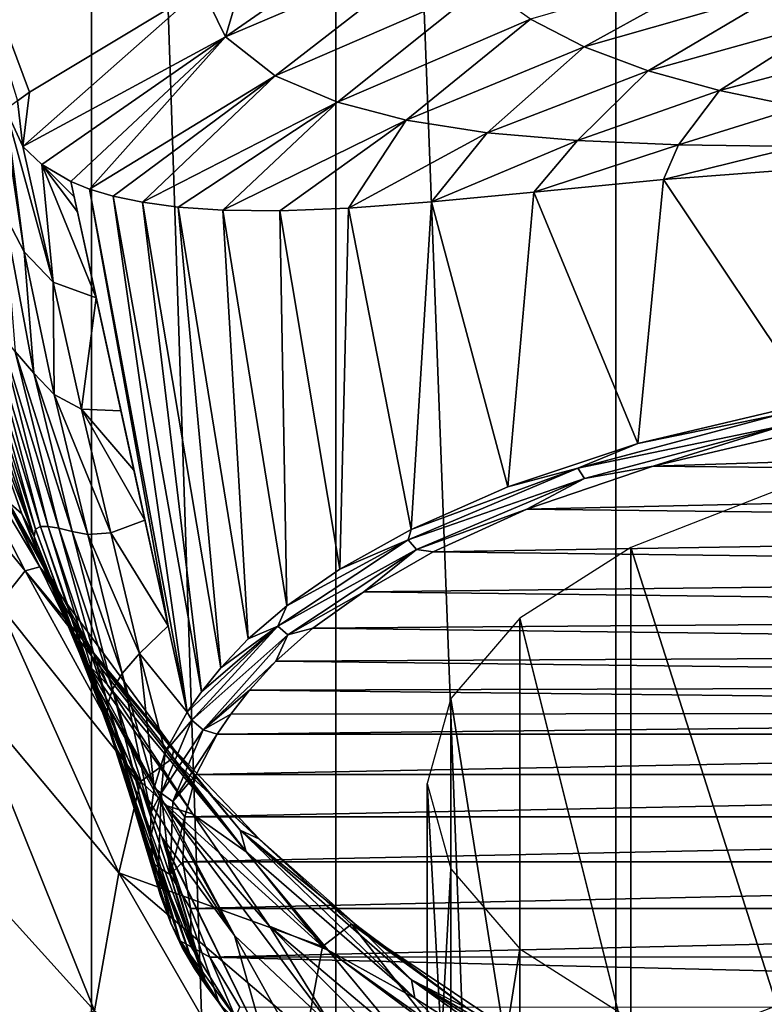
# Model space of a CAD drawing. Header units: millimetres. Extents: x -26 to 26, y -375 to 150.
# Tile 6 of 28: x -18 to -7, y 60 to 75. Entities that reach past the tile are written whole.
import ezdxf

# ---------------------------------------------------------------- set-up
doc = ezdxf.new("R2010")
doc.units = ezdxf.units.MM
doc.header["$LTSCALE"] = 70.256914
for name, color, linetype in [('13', 7, 'CONTINUOUS'), ('14', 7, 'CONTINUOUS'), ('16', 7, 'CONTINUOUS'), ('20', 7, 'CONTINUOUS'), ('21', 7, 'CONTINUOUS'), ('22', 7, 'CONTINUOUS'), ('23', 7, 'CONTINUOUS'), ('42', 7, 'CONTINUOUS'), ('43', 7, 'CONTINUOUS'), ('47', 7, 'CONTINUOUS'), ('8', 7, 'CONTINUOUS'), ('84', 7, 'CONTINUOUS'), ('85', 7, 'CONTINUOUS'), ('9', 7, 'CONTINUOUS')]:
    doc.layers.add(name, color=color, linetype=linetype)

msp = doc.modelspace()

# ---------------------------------------------------------------- linework, layer by layer
at = {"layer": '13', "color": 7, "linetype": 'CONTINUOUS', "true_color": 0xa2afbf}
for points in [[(-9.201, 109.84, -6.001), (-4.698, 110.055, -7.359), (-9.208, 0, -23.395), (-9.201, 109.84, -6.001)], [(-9.208, 0, -23.395), (-4.698, 110.055, -7.359), (-4.693, 0, -24.791), (-9.208, 0, -23.395)], [(-13.354, 109.491, -3.803), (-9.201, 109.84, -6.001), (-9.208, 0, -23.395), (-13.354, 109.491, -3.803)], [(-16.971, 109.028, -0.875), (-13.354, 109.491, -3.803), (-13.353, 0, -21.145), (-16.971, 109.028, -0.875)], [(-13.353, 0, -21.145), (-13.354, 109.491, -3.803), (-9.208, 0, -23.395), (-13.353, 0, -21.145)], [(-19.936, 108.462, 2.698), (-16.971, 109.028, -0.875), (-16.989, 0, -18.124), (-19.936, 108.462, 2.698)], [(-16.989, 0, -18.124), (-16.971, 109.028, -0.875), (-13.353, 0, -21.145), (-16.989, 0, -18.124)], [(-19.964, 0, -14.437), (-19.936, 108.462, 2.698), (-16.989, 0, -18.124), (-19.964, 0, -14.437)]]:
    msp.add_3dface(points, dxfattribs=at)
at = {"layer": '14', "color": 7, "linetype": 'CONTINUOUS', "true_color": 0xa2afbf}
for points in [[(-19.056, 69.356, 81.909), (-17.742, 66.656, 81.482), (-18.466, 68.066, 84.839), (-19.056, 69.356, 81.909)], [(-18.654, 69.248, 89.692), (-18.217, 67.628, 87.858), (-18.011, 67.442, 91.152), (-18.654, 69.248, 89.692)], [(-18.466, 68.066, 84.839), (-17.742, 66.656, 81.482), (-16.893, 65.288, 84.09), (-18.466, 68.066, 84.839)], [(-18.466, 68.066, 84.839), (-16.893, 65.288, 84.09), (-16.738, 64.909, 86.801), (-18.466, 68.066, 84.839)], [(-18.217, 67.628, 87.858), (-18.466, 68.066, 84.839), (-16.738, 64.909, 86.801), (-18.217, 67.628, 87.858)], [(-18.217, 67.628, 87.858), (-16.738, 64.909, 86.801), (-17.041, 65.221, 89.968), (-18.217, 67.628, 87.858)], [(-18.011, 67.442, 91.152), (-18.217, 67.628, 87.858), (-17.041, 65.221, 89.968), (-18.011, 67.442, 91.152)], [(-18.011, 67.442, 91.152), (-17.041, 65.221, 89.968), (-17.776, 66.863, 91.649), (-18.011, 67.442, 91.152)], [(-17.776, 66.863, 91.649), (-17.041, 65.221, 89.968), (-17.203, 65.537, 92.846), (-17.776, 66.863, 91.649)], [(-17.742, 66.656, 81.482), (-15.757, 63.955, 81.054), (-16.893, 65.288, 84.09), (-17.742, 66.656, 81.482)], [(-17.203, 65.537, 92.846), (-17.041, 65.221, 89.968), (-16.938, 64.944, 93.409), (-17.203, 65.537, 92.846)], [(-16.893, 65.288, 84.09), (-15.757, 63.955, 81.054), (-14.775, 62.753, 83.402), (-16.893, 65.288, 84.09)], [(-16.893, 65.288, 84.09), (-14.775, 62.753, 83.402), (-14.685, 62.43, 85.83), (-16.893, 65.288, 84.09)], [(-16.738, 64.909, 86.801), (-16.893, 65.288, 84.09), (-14.685, 62.43, 85.83), (-16.738, 64.909, 86.801)], [(-17.041, 65.221, 89.968), (-16.738, 64.909, 86.801), (-15.475, 62.987, 88.772), (-17.041, 65.221, 89.968)], [(-17.041, 65.221, 89.968), (-15.475, 62.987, 88.772), (-15.884, 63.122, 91.992), (-17.041, 65.221, 89.968)], [(-16.938, 64.944, 93.409), (-17.041, 65.221, 89.968), (-15.884, 63.122, 91.992), (-16.938, 64.944, 93.409)], [(-14.859, 61.189, 94.134), (-16.938, 64.944, 93.409), (-15.884, 63.122, 91.992), (-14.859, 61.189, 94.134)], [(-16.938, 64.944, 93.409), (-14.859, 61.189, 94.134), (-16.234, 63.36, 95.003), (-16.938, 64.944, 93.409)], [(-16.738, 64.909, 86.801), (-14.685, 62.43, 85.83), (-15.475, 62.987, 88.772), (-16.738, 64.909, 86.801)], [(-15.757, 63.955, 81.054), (-14.485, 62.618, 80.842), (-14.775, 62.753, 83.402), (-15.757, 63.955, 81.054)], [(-14.859, 61.189, 94.134), (-15.933, 62.648, 95.766), (-16.234, 63.36, 95.003), (-14.859, 61.189, 94.134)], [(-13.394, 59.809, 92.631), (-14.859, 61.189, 94.134), (-15.884, 63.122, 91.992), (-13.394, 59.809, 92.631)], [(-13.394, 59.809, 92.631), (-15.884, 63.122, 91.992), (-14.337, 61.327, 90.664), (-13.394, 59.809, 92.631)], [(-15.884, 63.122, 91.992), (-15.475, 62.987, 88.772), (-14.337, 61.327, 90.664), (-15.884, 63.122, 91.992)], [(-15.475, 62.987, 88.772), (-14.685, 62.43, 85.83), (-13.467, 60.97, 87.686), (-15.475, 62.987, 88.772)], [(-15.475, 62.987, 88.772), (-13.467, 60.97, 87.686), (-14.337, 61.327, 90.664), (-15.475, 62.987, 88.772)], [(-14.859, 61.189, 94.134), (-14.356, 59.423, 97.163), (-15.933, 62.648, 95.766), (-14.859, 61.189, 94.134)], [(-15.933, 62.648, 95.766), (-14.356, 59.423, 97.163), (-15.885, 62.53, 95.895), (-15.933, 62.648, 95.766)], [(-14.485, 62.618, 80.842), (-13.019, 61.317, 80.636), (-14.775, 62.753, 83.402), (-14.485, 62.618, 80.842)], [(-14.775, 62.753, 83.402), (-13.019, 61.317, 80.636), (-12.23, 60.531, 82.791), (-14.775, 62.753, 83.402)], [(-14.775, 62.753, 83.402), (-12.23, 60.531, 82.791), (-12.182, 60.26, 84.968), (-14.775, 62.753, 83.402)], [(-14.685, 62.43, 85.83), (-14.775, 62.753, 83.402), (-12.182, 60.26, 84.968), (-14.685, 62.43, 85.83)], [(-14.356, 59.423, 97.163), (-15.084, 60.186, 98.658), (-15.885, 62.53, 95.895), (-14.356, 59.423, 97.163)], [(-14.685, 62.43, 85.83), (-12.182, 60.26, 84.968), (-13.467, 60.97, 87.686), (-14.685, 62.43, 85.83)], [(-13.481, 58.733, 95.808), (-14.356, 59.423, 97.163), (-14.859, 61.189, 94.134), (-13.481, 58.733, 95.808)], [(-13.394, 59.809, 92.631), (-13.481, 58.733, 95.808), (-14.859, 61.189, 94.134), (-13.394, 59.809, 92.631)], [(-11.614, 58.575, 91.289), (-13.394, 59.809, 92.631), (-14.337, 61.327, 90.664), (-11.614, 58.575, 91.289)], [(-11.614, 58.575, 91.289), (-14.337, 61.327, 90.664), (-12.429, 59.717, 89.468), (-11.614, 58.575, 91.289)], [(-14.337, 61.327, 90.664), (-13.467, 60.97, 87.686), (-12.429, 59.717, 89.468), (-14.337, 61.327, 90.664)], [(-13.019, 61.317, 80.636), (-11.394, 60.102, 80.444), (-12.23, 60.531, 82.791), (-13.019, 61.317, 80.636)], [(-13.467, 60.97, 87.686), (-12.182, 60.26, 84.968), (-11.112, 59.219, 86.731), (-13.467, 60.97, 87.686)], [(-13.467, 60.97, 87.686), (-11.112, 59.219, 86.731), (-12.429, 59.717, 89.468), (-13.467, 60.97, 87.686)], [(-11.394, 60.102, 80.444), (-9.701, 59.045, 80.276), (-12.23, 60.531, 82.791), (-11.394, 60.102, 80.444)], [(-12.23, 60.531, 82.791), (-9.701, 59.045, 80.276), (-9.367, 58.686, 82.271), (-12.23, 60.531, 82.791)], [(-12.23, 60.531, 82.791), (-9.367, 58.686, 82.271), (-9.346, 58.459, 84.234), (-12.23, 60.531, 82.791)], [(-12.182, 60.26, 84.968), (-12.23, 60.531, 82.791), (-9.346, 58.459, 84.234), (-12.182, 60.26, 84.968)], [(-12.182, 60.26, 84.968), (-9.346, 58.459, 84.234), (-11.112, 59.219, 86.731), (-12.182, 60.26, 84.968)]]:
    msp.add_3dface(points, dxfattribs=at)
at = {"layer": '16', "color": 7, "linetype": 'CONTINUOUS', "true_color": 0xa2afbf}
for points in [[(-6.098, 72.586, 117.837), (-8.494, 72.399, 117.031), (-6.285, 69.101, 117.16), (-6.098, 72.586, 117.837)], [(-17.283, 72.372, 108.37), (-17.234, 72.145, 108.347), (-15.841, 65.78, 107.695), (-17.283, 72.372, 108.37)], [(-17.283, 72.372, 108.37), (-15.841, 65.78, 107.695), (-17.005, 72.26, 108.953), (-17.283, 72.372, 108.37)], [(-8.494, 72.399, 117.031), (-10.419, 72.215, 116.06), (-8.874, 68.488, 115.92), (-8.494, 72.399, 117.031)], [(-6.285, 69.101, 117.16), (-8.494, 72.399, 117.031), (-8.874, 68.488, 115.92), (-6.285, 69.101, 117.16)], [(-16.186, 67.351, 107.856), (-15.841, 65.78, 107.695), (-17.234, 72.145, 108.347), (-16.186, 67.351, 107.856)], [(-16.349, 68.092, 107.932), (-16.186, 67.351, 107.856), (-17.234, 72.145, 108.347), (-16.349, 68.092, 107.932)], [(-17.234, 72.145, 108.347), (-17.185, 71.921, 108.324), (-16.349, 68.092, 107.932), (-17.234, 72.145, 108.347)], [(-15.841, 65.78, 107.695), (-15.559, 64.504, 107.564), (-17.005, 72.26, 108.953), (-15.841, 65.78, 107.695)], [(-17.005, 72.26, 108.953), (-15.559, 64.504, 107.564), (-16.654, 72.155, 109.606), (-17.005, 72.26, 108.953)], [(-16.654, 72.155, 109.606), (-15.559, 64.504, 107.564), (-15.348, 64.801, 108.186), (-16.654, 72.155, 109.606)], [(-16.22, 72.063, 110.325), (-16.654, 72.155, 109.606), (-15.348, 64.801, 108.186), (-16.22, 72.063, 110.325)], [(-10.419, 72.215, 116.06), (-11.937, 72.069, 115.004), (-10.802, 67.843, 114.578), (-10.419, 72.215, 116.06)], [(-8.874, 68.488, 115.92), (-10.419, 72.215, 116.06), (-10.802, 67.843, 114.578), (-8.874, 68.488, 115.92)], [(-15.692, 71.992, 111.1), (-16.22, 72.063, 110.325), (-15.06, 65.161, 108.939), (-15.692, 71.992, 111.1)], [(-15.06, 65.161, 108.939), (-16.22, 72.063, 110.325), (-15.348, 64.801, 108.186), (-15.06, 65.161, 108.939)], [(-15.028, 71.947, 111.961), (-15.692, 71.992, 111.1), (-14.653, 65.59, 109.84), (-15.028, 71.947, 111.961)], [(-14.653, 65.59, 109.84), (-15.692, 71.992, 111.1), (-15.06, 65.161, 108.939), (-14.653, 65.59, 109.84)], [(-11.937, 72.069, 115.004), (-13.167, 71.977, 113.949), (-12.235, 67.212, 113.254), (-11.937, 72.069, 115.004)], [(-10.802, 67.843, 114.578), (-11.937, 72.069, 115.004), (-12.235, 67.212, 113.254), (-10.802, 67.843, 114.578)], [(-16.908, 70.647, 108.194), (-16.541, 68.97, 108.022), (-17.185, 71.921, 108.324), (-16.908, 70.647, 108.194)], [(-16.541, 68.97, 108.022), (-16.349, 68.092, 107.932), (-17.185, 71.921, 108.324), (-16.541, 68.97, 108.022)], [(-14.182, 71.938, 112.931), (-15.028, 71.947, 111.961), (-14.08, 66.08, 110.874), (-14.182, 71.938, 112.931)], [(-14.08, 66.08, 110.874), (-15.028, 71.947, 111.961), (-14.653, 65.59, 109.84), (-14.08, 66.08, 110.874)], [(-13.167, 71.977, 113.949), (-14.182, 71.938, 112.931), (-13.297, 66.62, 112.012), (-13.167, 71.977, 113.949)], [(-13.297, 66.62, 112.012), (-14.182, 71.938, 112.931), (-14.08, 66.08, 110.874), (-13.297, 66.62, 112.012)], [(-12.235, 67.212, 113.254), (-13.167, 71.977, 113.949), (-13.297, 66.62, 112.012), (-12.235, 67.212, 113.254)]]:
    msp.add_3dface(points, dxfattribs=at)
at = {"layer": '20', "color": 7, "linetype": 'CONTINUOUS', "true_color": 0xa2afbf}
for points in [[(-18.072, 73.566, 104.861), (-17.897, 73.694, 104.893), (-19.107, 76.937, 94.544), (-18.072, 73.566, 104.861)], [(-19.107, 76.937, 94.544), (-17.897, 73.694, 104.893), (-15.34, 75.236, 105.371), (-19.107, 76.937, 94.544)]]:
    msp.add_3dface(points, dxfattribs=at)
at = {"layer": '21', "color": 7, "linetype": 'CONTINUOUS', "true_color": 0xa2afbf}
for points in [[(-11.976, 76.611, 105.957), (-14.682, 75.554, 105.492), (-14.988, 74.518, 107.382), (-11.976, 76.611, 105.957)], [(-11.715, 75.912, 107.795), (-11.976, 76.611, 105.957), (-14.988, 74.518, 107.382), (-11.715, 75.912, 107.795)], [(-14.254, 73.937, 109.41), (-11.715, 75.912, 107.795), (-14.988, 74.518, 107.382), (-14.254, 73.937, 109.41)], [(-11.172, 75.28, 109.635), (-11.715, 75.912, 107.795), (-14.254, 73.937, 109.41), (-11.172, 75.28, 109.635)], [(-9.67, 74.37, 112.641), (-7.231, 75.717, 111.209), (-10.466, 74.779, 111.239), (-9.67, 74.37, 112.641)], [(-6.683, 75.223, 112.521), (-7.231, 75.717, 111.209), (-9.67, 74.37, 112.641), (-6.683, 75.223, 112.521)], [(-14.682, 75.554, 105.492), (-15.34, 75.236, 105.371), (-14.988, 74.518, 107.382), (-14.682, 75.554, 105.492)], [(-15.34, 75.236, 105.371), (-17.897, 73.694, 104.893), (-17.996, 72.891, 106.351), (-15.34, 75.236, 105.371)], [(-14.988, 74.518, 107.382), (-15.34, 75.236, 105.371), (-17.996, 72.891, 106.351), (-14.988, 74.518, 107.382)], [(-13.331, 73.548, 111.134), (-11.172, 75.28, 109.635), (-14.254, 73.937, 109.41), (-13.331, 73.548, 111.134)], [(-10.466, 74.779, 111.239), (-11.172, 75.28, 109.635), (-13.331, 73.548, 111.134), (-10.466, 74.779, 111.239)], [(-8.722, 74.014, 113.974), (-6.683, 75.223, 112.521), (-9.67, 74.37, 112.641), (-8.722, 74.014, 113.974)], [(-6.026, 74.763, 113.769), (-6.683, 75.223, 112.521), (-8.722, 74.014, 113.974), (-6.026, 74.763, 113.769)], [(-12.313, 73.283, 112.606), (-10.466, 74.779, 111.239), (-13.331, 73.548, 111.134), (-12.313, 73.283, 112.606)], [(-9.67, 74.37, 112.641), (-10.466, 74.779, 111.239), (-12.313, 73.283, 112.606), (-9.67, 74.37, 112.641)], [(-7.665, 73.719, 115.173), (-6.026, 74.763, 113.769), (-8.722, 74.014, 113.974), (-7.665, 73.719, 115.173)], [(-5.289, 74.348, 114.909), (-6.026, 74.763, 113.769), (-7.665, 73.719, 115.173), (-5.289, 74.348, 114.909)], [(-17.715, 72.621, 107.291), (-14.988, 74.518, 107.382), (-17.996, 72.891, 106.351), (-17.715, 72.621, 107.291)], [(-17.283, 72.372, 108.37), (-14.988, 74.518, 107.382), (-17.715, 72.621, 107.291), (-17.283, 72.372, 108.37)], [(-17.283, 72.372, 108.37), (-17.005, 72.26, 108.953), (-14.988, 74.518, 107.382), (-17.283, 72.372, 108.37)], [(-17.005, 72.26, 108.953), (-14.254, 73.937, 109.41), (-14.988, 74.518, 107.382), (-17.005, 72.26, 108.953)], [(-11.109, 73.095, 114.011), (-9.67, 74.37, 112.641), (-12.313, 73.283, 112.606), (-11.109, 73.095, 114.011)], [(-8.722, 74.014, 113.974), (-9.67, 74.37, 112.641), (-11.109, 73.095, 114.011), (-8.722, 74.014, 113.974)], [(-6.478, 73.476, 116.221), (-5.289, 74.348, 114.909), (-7.665, 73.719, 115.173), (-6.478, 73.476, 116.221)], [(-17.005, 72.26, 108.953), (-16.654, 72.155, 109.606), (-14.254, 73.937, 109.41), (-17.005, 72.26, 108.953)], [(-16.654, 72.155, 109.606), (-16.22, 72.063, 110.325), (-14.254, 73.937, 109.41), (-16.654, 72.155, 109.606)], [(-16.22, 72.063, 110.325), (-13.331, 73.548, 111.134), (-14.254, 73.937, 109.41), (-16.22, 72.063, 110.325)], [(-9.773, 72.979, 115.268), (-8.722, 74.014, 113.974), (-11.109, 73.095, 114.011), (-9.773, 72.979, 115.268)], [(-7.665, 73.719, 115.173), (-8.722, 74.014, 113.974), (-9.773, 72.979, 115.268), (-7.665, 73.719, 115.173)], [(-17.897, 73.694, 104.893), (-18.072, 73.566, 104.861), (-17.996, 72.891, 106.351), (-17.897, 73.694, 104.893)], [(-8.275, 72.917, 116.353), (-7.665, 73.719, 115.173), (-9.773, 72.979, 115.268), (-8.275, 72.917, 116.353)], [(-6.478, 73.476, 116.221), (-7.665, 73.719, 115.173), (-8.275, 72.917, 116.353), (-6.478, 73.476, 116.221)], [(-18.072, 73.566, 104.861), (-18.246, 73.437, 104.83), (-17.996, 72.891, 106.351), (-18.072, 73.566, 104.861)], [(-16.22, 72.063, 110.325), (-15.692, 71.992, 111.1), (-13.331, 73.548, 111.134), (-16.22, 72.063, 110.325)], [(-15.692, 71.992, 111.1), (-15.028, 71.947, 111.961), (-13.331, 73.548, 111.134), (-15.692, 71.992, 111.1)], [(-15.028, 71.947, 111.961), (-12.313, 73.283, 112.606), (-13.331, 73.548, 111.134), (-15.028, 71.947, 111.961)], [(-6.507, 72.891, 117.253), (-6.478, 73.476, 116.221), (-8.275, 72.917, 116.353), (-6.507, 72.891, 117.253)], [(-15.028, 71.947, 111.961), (-14.182, 71.938, 112.931), (-12.313, 73.283, 112.606), (-15.028, 71.947, 111.961)], [(-14.182, 71.938, 112.931), (-13.167, 71.977, 113.949), (-12.313, 73.283, 112.606), (-14.182, 71.938, 112.931)], [(-13.167, 71.977, 113.949), (-11.109, 73.095, 114.011), (-12.313, 73.283, 112.606), (-13.167, 71.977, 113.949)], [(-13.167, 71.977, 113.949), (-11.937, 72.069, 115.004), (-11.109, 73.095, 114.011), (-13.167, 71.977, 113.949)], [(-11.937, 72.069, 115.004), (-9.773, 72.979, 115.268), (-11.109, 73.095, 114.011), (-11.937, 72.069, 115.004)], [(-11.937, 72.069, 115.004), (-10.419, 72.215, 116.06), (-9.773, 72.979, 115.268), (-11.937, 72.069, 115.004)], [(-10.419, 72.215, 116.06), (-8.275, 72.917, 116.353), (-9.773, 72.979, 115.268), (-10.419, 72.215, 116.06)], [(-10.419, 72.215, 116.06), (-8.494, 72.399, 117.031), (-8.275, 72.917, 116.353), (-10.419, 72.215, 116.06)], [(-8.494, 72.399, 117.031), (-6.507, 72.891, 117.253), (-8.275, 72.917, 116.353), (-8.494, 72.399, 117.031)], [(-8.494, 72.399, 117.031), (-6.098, 72.586, 117.837), (-6.507, 72.891, 117.253), (-8.494, 72.399, 117.031)]]:
    msp.add_3dface(points, dxfattribs=at)
at = {"layer": '22', "color": 7, "linetype": 'CONTINUOUS', "true_color": 0xa2afbf}
for points in [[(-6.125, 68.741, 116.914), (-8.65, 68.151, 115.708), (6.659, 68.637, 116.701), (-6.125, 68.741, 116.914)], [(6.659, 68.637, 116.701), (-8.65, 68.151, 115.708), (9.266, 67.962, 115.322), (6.659, 68.637, 116.701)], [(-8.65, 68.151, 115.708), (-10.523, 67.51, 114.399), (9.266, 67.962, 115.322), (-8.65, 68.151, 115.708)], [(9.266, 67.962, 115.322), (-10.523, 67.51, 114.399), (11.126, 67.256, 113.88), (9.266, 67.962, 115.322)], [(-10.523, 67.51, 114.399), (-11.912, 66.879, 113.111), (11.126, 67.256, 113.88), (-10.523, 67.51, 114.399)], [(11.126, 67.256, 113.88), (-11.912, 66.879, 113.111), (12.464, 66.578, 112.496), (11.126, 67.256, 113.88)], [(-11.912, 66.879, 113.111), (-12.939, 66.288, 111.903), (12.464, 66.578, 112.496), (-11.912, 66.879, 113.111)], [(12.464, 66.578, 112.496), (-12.939, 66.288, 111.903), (13.418, 65.958, 111.231), (12.464, 66.578, 112.496)], [(-12.939, 66.288, 111.903), (-13.693, 65.747, 110.8), (13.418, 65.958, 111.231), (-12.939, 66.288, 111.903)], [(13.418, 65.958, 111.231), (-13.693, 65.747, 110.8), (14.096, 65.399, 110.089), (13.418, 65.958, 111.231)], [(-13.693, 65.747, 110.8), (-14.242, 65.258, 109.8), (14.096, 65.399, 110.089), (-13.693, 65.747, 110.8)], [(14.096, 65.399, 110.089), (-14.242, 65.258, 109.8), (14.566, 64.91, 109.091), (14.096, 65.399, 110.089)], [(-14.242, 65.258, 109.8), (-14.633, 64.83, 108.927), (14.566, 64.91, 109.091), (-14.242, 65.258, 109.8)], [(14.566, 64.91, 109.091), (-14.633, 64.83, 108.927), (14.888, 64.504, 108.26), (14.566, 64.91, 109.091)], [(-14.633, 64.83, 108.927), (-14.912, 64.471, 108.193), (14.888, 64.504, 108.26), (-14.633, 64.83, 108.927)], [(-15.116, 64.173, 107.586), (15.116, 64.173, 107.586), (14.888, 64.504, 108.26), (-15.116, 64.173, 107.586)], [(-14.912, 64.471, 108.193), (-15.116, 64.173, 107.586), (14.888, 64.504, 108.26), (-14.912, 64.471, 108.193)], [(15.424, 63.578, 106.37), (15.116, 64.173, 107.586), (-15.424, 63.579, 106.372), (15.424, 63.578, 106.37)], [(-15.424, 63.579, 106.372), (15.116, 64.173, 107.586), (-15.116, 64.173, 107.586), (-15.424, 63.579, 106.372)], [(-15.592, 62.95, 105.088), (15.424, 63.578, 106.37), (-15.424, 63.579, 106.372), (-15.592, 62.95, 105.088)], [(15.592, 62.949, 105.086), (15.424, 63.578, 106.37), (-15.592, 62.95, 105.088), (15.592, 62.949, 105.086)], [(-15.625, 62.284, 103.728), (15.592, 62.949, 105.086), (-15.592, 62.95, 105.088), (-15.625, 62.284, 103.728)], [(15.625, 62.283, 103.726), (15.592, 62.949, 105.086), (-15.625, 62.284, 103.728), (15.625, 62.283, 103.726)], [(-15.507, 61.589, 102.308), (15.625, 62.283, 103.726), (-15.625, 62.284, 103.728), (-15.507, 61.589, 102.308)], [(15.507, 61.589, 102.307), (15.625, 62.283, 103.726), (-15.507, 61.589, 102.308), (15.507, 61.589, 102.307)], [(-15.223, 60.87, 100.84), (15.507, 61.589, 102.307), (-15.507, 61.589, 102.308), (-15.223, 60.87, 100.84)], [(15.225, 60.873, 100.845), (15.507, 61.589, 102.307), (-15.223, 60.87, 100.84), (15.225, 60.873, 100.845)], [(14.782, 60.133, 99.334), (15.225, 60.873, 100.845), (-15.223, 60.87, 100.84), (14.782, 60.133, 99.334)], [(-14.777, 60.126, 99.321), (14.782, 60.133, 99.334), (-15.223, 60.87, 100.84), (-14.777, 60.126, 99.321)]]:
    msp.add_3dface(points, dxfattribs=at)
at = {"layer": '23', "color": 7, "linetype": 'CONTINUOUS', "true_color": 0xa2afbf}
for points in [[(-18.246, 73.437, 104.83), (-18.389, 74.074, 103.184), (-17.973, 71.329, 104.774), (-18.246, 73.437, 104.83)], [(-17.973, 71.329, 104.774), (-18.389, 74.074, 103.184), (-18.27, 71.897, 102.842), (-17.973, 71.329, 104.774)], [(-17.996, 72.891, 106.351), (-18.246, 73.437, 104.83), (-17.545, 70.877, 106.551), (-17.996, 72.891, 106.351)], [(-17.545, 70.877, 106.551), (-18.246, 73.437, 104.83), (-17.973, 71.329, 104.774), (-17.545, 70.877, 106.551)], [(-17.715, 72.621, 107.291), (-17.996, 72.891, 106.351), (-17.545, 70.877, 106.551), (-17.715, 72.621, 107.291)], [(-16.908, 70.647, 108.194), (-17.185, 71.921, 108.324), (-17.715, 72.621, 107.291), (-16.908, 70.647, 108.194)], [(-16.908, 70.647, 108.194), (-17.715, 72.621, 107.291), (-17.545, 70.877, 106.551), (-16.908, 70.647, 108.194)], [(-17.185, 71.921, 108.324), (-17.234, 72.145, 108.347), (-17.715, 72.621, 107.291), (-17.185, 71.921, 108.324)], [(-17.234, 72.145, 108.347), (-17.283, 72.372, 108.37), (-17.715, 72.621, 107.291), (-17.234, 72.145, 108.347)], [(-17.973, 71.329, 104.774), (-18.27, 71.897, 102.842), (-17.833, 69.53, 103.091), (-17.973, 71.329, 104.774)], [(-18.27, 71.897, 102.842), (-18.107, 69.852, 101.171), (-17.833, 69.53, 103.091), (-18.27, 71.897, 102.842)], [(-17.545, 70.877, 106.551), (-17.973, 71.329, 104.774), (-17.532, 69.215, 104.837), (-17.545, 70.877, 106.551)], [(-17.973, 71.329, 104.774), (-17.833, 69.53, 103.091), (-17.532, 69.215, 104.837), (-17.973, 71.329, 104.774)], [(-16.908, 70.647, 108.194), (-17.545, 70.877, 106.551), (-17.123, 68.996, 106.467), (-16.908, 70.647, 108.194)], [(-17.545, 70.877, 106.551), (-17.532, 69.215, 104.837), (-17.123, 68.996, 106.467), (-17.545, 70.877, 106.551)], [(-19.066, 70.717, 88.597), (-17.829, 67.106, 93.785), (-18.939, 70.773, 91.44), (-19.066, 70.717, 88.597)], [(-19.066, 70.717, 88.597), (-18.654, 69.248, 89.692), (-17.829, 67.106, 93.785), (-19.066, 70.717, 88.597)], [(-17.829, 67.106, 93.785), (-17.807, 67.214, 95.915), (-18.939, 70.773, 91.44), (-17.829, 67.106, 93.785)], [(-18.939, 70.773, 91.44), (-17.807, 67.214, 95.915), (-18.771, 70.651, 94.172), (-18.939, 70.773, 91.44)], [(-17.807, 67.214, 95.915), (-17.735, 67.257, 97.959), (-18.771, 70.651, 94.172), (-17.807, 67.214, 95.915)], [(-18.771, 70.651, 94.172), (-17.735, 67.257, 97.959), (-18.575, 70.433, 96.721), (-18.771, 70.651, 94.172)], [(-16.541, 68.97, 108.022), (-16.908, 70.647, 108.194), (-17.123, 68.996, 106.467), (-16.541, 68.97, 108.022)], [(-17.735, 67.257, 97.959), (-17.619, 67.257, 99.88), (-18.575, 70.433, 96.721), (-17.735, 67.257, 97.959)], [(-18.575, 70.433, 96.721), (-17.619, 67.257, 99.88), (-18.354, 70.159, 99.053), (-18.575, 70.433, 96.721)], [(-17.619, 67.257, 99.88), (-17.461, 67.229, 101.673), (-18.354, 70.159, 99.053), (-17.619, 67.257, 99.88)], [(-18.354, 70.159, 99.053), (-17.461, 67.229, 101.673), (-18.107, 69.852, 101.171), (-18.354, 70.159, 99.053)], [(-17.461, 67.229, 101.673), (-17.265, 67.183, 103.34), (-18.107, 69.852, 101.171), (-17.461, 67.229, 101.673)], [(-18.107, 69.852, 101.171), (-17.265, 67.183, 103.34), (-17.833, 69.53, 103.091), (-18.107, 69.852, 101.171)], [(-17.265, 67.183, 103.34), (-17.03, 67.135, 104.891), (-17.833, 69.53, 103.091), (-17.265, 67.183, 103.34)], [(-17.833, 69.53, 103.091), (-17.03, 67.135, 104.891), (-17.532, 69.215, 104.837), (-17.833, 69.53, 103.091)], [(-18.654, 69.248, 89.692), (-18.011, 67.442, 91.152), (-17.829, 67.106, 93.785), (-18.654, 69.248, 89.692)], [(-17.03, 67.135, 104.891), (-16.691, 67.162, 106.383), (-17.532, 69.215, 104.837), (-17.03, 67.135, 104.891)], [(-17.532, 69.215, 104.837), (-16.691, 67.162, 106.383), (-17.123, 68.996, 106.467), (-17.532, 69.215, 104.837)], [(-16.186, 67.351, 107.856), (-16.349, 68.092, 107.932), (-17.123, 68.996, 106.467), (-16.186, 67.351, 107.856)], [(-16.691, 67.162, 106.383), (-16.186, 67.351, 107.856), (-17.123, 68.996, 106.467), (-16.691, 67.162, 106.383)], [(-16.349, 68.092, 107.932), (-16.541, 68.97, 108.022), (-17.123, 68.996, 106.467), (-16.349, 68.092, 107.932)], [(-18.011, 67.442, 91.152), (-17.776, 66.863, 91.649), (-17.829, 67.106, 93.785), (-18.011, 67.442, 91.152)], [(-15.841, 65.78, 107.695), (-16.186, 67.351, 107.856), (-16.691, 67.162, 106.383), (-15.841, 65.78, 107.695)], [(-17.829, 67.106, 93.785), (-16.596, 63.941, 97.874), (-17.807, 67.214, 95.915), (-17.829, 67.106, 93.785)], [(-17.807, 67.214, 95.915), (-16.695, 64.176, 99.349), (-17.735, 67.257, 97.959), (-17.807, 67.214, 95.915)], [(-16.596, 63.941, 97.874), (-16.695, 64.176, 99.349), (-17.807, 67.214, 95.915), (-16.596, 63.941, 97.874)], [(-16.695, 64.176, 99.349), (-16.743, 64.4, 100.796), (-17.735, 67.257, 97.959), (-16.695, 64.176, 99.349)], [(-17.735, 67.257, 97.959), (-16.743, 64.4, 100.796), (-17.619, 67.257, 99.88), (-17.735, 67.257, 97.959)], [(-16.743, 64.4, 100.796), (-16.734, 64.621, 102.21), (-17.619, 67.257, 99.88), (-16.743, 64.4, 100.796)], [(-17.619, 67.257, 99.88), (-16.734, 64.621, 102.21), (-17.461, 67.229, 101.673), (-17.619, 67.257, 99.88)], [(-16.734, 64.621, 102.21), (-16.664, 64.844, 103.588), (-17.461, 67.229, 101.673), (-16.734, 64.621, 102.21)], [(-17.461, 67.229, 101.673), (-16.664, 64.844, 103.588), (-17.265, 67.183, 103.34), (-17.461, 67.229, 101.673)], [(-16.664, 64.844, 103.588), (-16.523, 65.077, 104.936), (-17.265, 67.183, 103.34), (-16.664, 64.844, 103.588)], [(-17.265, 67.183, 103.34), (-16.523, 65.077, 104.936), (-17.03, 67.135, 104.891), (-17.265, 67.183, 103.34)], [(-17.776, 66.863, 91.649), (-16.448, 63.689, 96.398), (-17.829, 67.106, 93.785), (-17.776, 66.863, 91.649)], [(-16.448, 63.689, 96.398), (-16.596, 63.941, 97.874), (-17.829, 67.106, 93.785), (-16.448, 63.689, 96.398)], [(-17.03, 67.135, 104.891), (-16.265, 65.37, 106.296), (-16.691, 67.162, 106.383), (-17.03, 67.135, 104.891)], [(-16.523, 65.077, 104.936), (-16.265, 65.37, 106.296), (-17.03, 67.135, 104.891), (-16.523, 65.077, 104.936)], [(-16.265, 65.37, 106.296), (-15.841, 65.78, 107.695), (-16.691, 67.162, 106.383), (-16.265, 65.37, 106.296)], [(-17.776, 66.863, 91.649), (-17.203, 65.537, 92.846), (-16.448, 63.689, 96.398), (-17.776, 66.863, 91.649)], [(-15.559, 64.504, 107.564), (-15.841, 65.78, 107.695), (-16.265, 65.37, 106.296), (-15.559, 64.504, 107.564)], [(-17.203, 65.537, 92.846), (-16.938, 64.944, 93.409), (-16.448, 63.689, 96.398), (-17.203, 65.537, 92.846)], [(-16.523, 65.077, 104.936), (-16.048, 63.381, 105.188), (-16.265, 65.37, 106.296), (-16.523, 65.077, 104.936)], [(-15.883, 63.914, 106.316), (-15.559, 64.504, 107.564), (-16.265, 65.37, 106.296), (-15.883, 63.914, 106.316)], [(-16.048, 63.381, 105.188), (-15.883, 63.914, 106.316), (-16.265, 65.37, 106.296), (-16.048, 63.381, 105.188)], [(-16.664, 64.844, 103.588), (-16.098, 63.015, 104.412), (-16.523, 65.077, 104.936), (-16.664, 64.844, 103.588)], [(-16.098, 63.015, 104.412), (-16.048, 63.381, 105.188), (-16.523, 65.077, 104.936), (-16.098, 63.015, 104.412)], [(-16.938, 64.944, 93.409), (-16.234, 63.36, 95.003), (-16.448, 63.689, 96.398), (-16.938, 64.944, 93.409)], [(-16.734, 64.621, 102.21), (-16.103, 62.641, 103.628), (-16.664, 64.844, 103.588), (-16.734, 64.621, 102.21)], [(-16.103, 62.641, 103.628), (-16.098, 63.015, 104.412), (-16.664, 64.844, 103.588), (-16.103, 62.641, 103.628)], [(-16.743, 64.4, 100.796), (-15.954, 61.782, 101.849), (-16.734, 64.621, 102.21), (-16.743, 64.4, 100.796)], [(-16.067, 62.275, 102.866), (-16.103, 62.641, 103.628), (-16.734, 64.621, 102.21), (-16.067, 62.275, 102.866)], [(-15.954, 61.782, 101.849), (-16.067, 62.275, 102.866), (-16.734, 64.621, 102.21), (-15.954, 61.782, 101.849)], [(-15.803, 61.371, 101.01), (-15.954, 61.782, 101.849), (-16.743, 64.4, 100.796), (-15.803, 61.371, 101.01)], [(-16.695, 64.176, 99.349), (-15.803, 61.371, 101.01), (-16.743, 64.4, 100.796), (-16.695, 64.176, 99.349)], [(-15.631, 61.013, 100.291), (-15.803, 61.371, 101.01), (-16.695, 64.176, 99.349), (-15.631, 61.013, 100.291)], [(-16.596, 63.941, 97.874), (-15.631, 61.013, 100.291), (-16.695, 64.176, 99.349), (-16.596, 63.941, 97.874)], [(-15.448, 60.698, 99.662), (-15.631, 61.013, 100.291), (-16.596, 63.941, 97.874), (-15.448, 60.698, 99.662)], [(-16.448, 63.689, 96.398), (-15.448, 60.698, 99.662), (-16.596, 63.941, 97.874), (-16.448, 63.689, 96.398)], [(-16.234, 63.36, 95.003), (-15.264, 60.424, 99.123), (-16.448, 63.689, 96.398), (-16.234, 63.36, 95.003)], [(-15.264, 60.424, 99.123), (-15.448, 60.698, 99.662), (-16.448, 63.689, 96.398), (-15.264, 60.424, 99.123)], [(-16.234, 63.36, 95.003), (-15.933, 62.648, 95.766), (-15.264, 60.424, 99.123), (-16.234, 63.36, 95.003)], [(-15.933, 62.648, 95.766), (-15.885, 62.53, 95.895), (-15.264, 60.424, 99.123), (-15.933, 62.648, 95.766)], [(-15.885, 62.53, 95.895), (-15.084, 60.186, 98.658), (-15.264, 60.424, 99.123), (-15.885, 62.53, 95.895)]]:
    msp.add_3dface(points, dxfattribs=at)
at = {"layer": '42', "color": 7, "linetype": 'CONTINUOUS', "true_color": 0xa2afbf}
for points in [[(-15.559, 64.504, 107.564), (-15.883, 63.914, 106.316), (-15.487, 64.383, 107.601), (-15.559, 64.504, 107.564)], [(-15.487, 64.383, 107.601), (-15.883, 63.914, 106.316), (-15.946, 63.299, 105.387), (-15.487, 64.383, 107.601)], [(-15.946, 63.299, 105.387), (-15.321, 64.242, 107.617), (-15.487, 64.383, 107.601), (-15.946, 63.299, 105.387)], [(-15.946, 63.299, 105.387), (-15.773, 63.177, 105.442), (-15.321, 64.242, 107.617), (-15.946, 63.299, 105.387)], [(-15.773, 63.177, 105.442), (-15.116, 64.173, 107.586), (-15.321, 64.242, 107.617), (-15.773, 63.177, 105.442)], [(-15.424, 63.579, 106.372), (-15.116, 64.173, 107.586), (-15.773, 63.177, 105.442), (-15.424, 63.579, 106.372)], [(-15.883, 63.914, 106.316), (-16.048, 63.381, 105.188), (-15.946, 63.299, 105.387), (-15.883, 63.914, 106.316)], [(-15.592, 62.95, 105.088), (-15.424, 63.579, 106.372), (-15.773, 63.177, 105.442), (-15.592, 62.95, 105.088)], [(-16.048, 63.381, 105.188), (-16.098, 63.015, 104.412), (-15.946, 63.299, 105.387), (-16.048, 63.381, 105.188)], [(-16.098, 63.015, 104.412), (-16.103, 62.641, 103.628), (-15.946, 63.299, 105.387), (-16.098, 63.015, 104.412)], [(-15.946, 63.299, 105.387), (-16.103, 62.641, 103.628), (-15.983, 62.2, 103.143), (-15.946, 63.299, 105.387)], [(-15.946, 63.299, 105.387), (-15.983, 62.2, 103.143), (-15.812, 62.094, 103.231), (-15.946, 63.299, 105.387)], [(-15.946, 63.299, 105.387), (-15.812, 62.094, 103.231), (-15.773, 63.177, 105.442), (-15.946, 63.299, 105.387)], [(-15.812, 62.094, 103.231), (-15.592, 62.95, 105.088), (-15.773, 63.177, 105.442), (-15.812, 62.094, 103.231)], [(-15.625, 62.284, 103.728), (-15.592, 62.95, 105.088), (-15.812, 62.094, 103.231), (-15.625, 62.284, 103.728)], [(-16.103, 62.641, 103.628), (-16.067, 62.275, 102.866), (-15.983, 62.2, 103.143), (-16.103, 62.641, 103.628)], [(-16.067, 62.275, 102.866), (-15.954, 61.782, 101.849), (-15.983, 62.2, 103.143), (-16.067, 62.275, 102.866)], [(-15.507, 61.589, 102.308), (-15.625, 62.284, 103.728), (-15.812, 62.094, 103.231), (-15.507, 61.589, 102.308)], [(-15.954, 61.782, 101.849), (-15.803, 61.371, 101.01), (-15.983, 62.2, 103.143), (-15.954, 61.782, 101.849)], [(-15.983, 62.2, 103.143), (-15.803, 61.371, 101.01), (-15.664, 61.11, 100.918), (-15.983, 62.2, 103.143)], [(-15.983, 62.2, 103.143), (-15.664, 61.11, 100.918), (-15.501, 61.02, 101.037), (-15.983, 62.2, 103.143)], [(-15.983, 62.2, 103.143), (-15.501, 61.02, 101.037), (-15.812, 62.094, 103.231), (-15.983, 62.2, 103.143)], [(-15.501, 61.02, 101.037), (-15.507, 61.589, 102.308), (-15.812, 62.094, 103.231), (-15.501, 61.02, 101.037)], [(-15.223, 60.87, 100.84), (-15.507, 61.589, 102.308), (-15.501, 61.02, 101.037), (-15.223, 60.87, 100.84)], [(-15.803, 61.371, 101.01), (-15.631, 61.013, 100.291), (-15.664, 61.11, 100.918), (-15.803, 61.371, 101.01)], [(-15.264, 60.424, 99.123), (-15.084, 60.186, 98.658), (-15.664, 61.11, 100.918), (-15.264, 60.424, 99.123)], [(-15.664, 61.11, 100.918), (-15.084, 60.186, 98.658), (-14.974, 60.028, 98.776), (-15.664, 61.11, 100.918)], [(-15.631, 61.013, 100.291), (-15.448, 60.698, 99.662), (-15.664, 61.11, 100.918), (-15.631, 61.013, 100.291)], [(-15.448, 60.698, 99.662), (-15.264, 60.424, 99.123), (-15.664, 61.11, 100.918), (-15.448, 60.698, 99.662)], [(-15.664, 61.11, 100.918), (-14.974, 60.028, 98.776), (-14.842, 59.974, 98.915), (-15.664, 61.11, 100.918)], [(-15.664, 61.11, 100.918), (-14.842, 59.974, 98.915), (-15.501, 61.02, 101.037), (-15.664, 61.11, 100.918)], [(-14.842, 59.974, 98.915), (-15.223, 60.87, 100.84), (-15.501, 61.02, 101.037), (-14.842, 59.974, 98.915)], [(-14.777, 60.126, 99.321), (-15.223, 60.87, 100.84), (-14.842, 59.974, 98.915), (-14.777, 60.126, 99.321)]]:
    msp.add_3dface(points, dxfattribs=at)
at = {"layer": '43', "color": 7, "linetype": 'CONTINUOUS', "true_color": 0xa2afbf}
for points in [[(-6.285, 69.101, 117.16), (-8.874, 68.488, 115.92), (-6.779, 68.915, 116.938), (-6.285, 69.101, 117.16)], [(-6.779, 68.915, 116.938), (-8.874, 68.488, 115.92), (-9.768, 68.121, 115.316), (-6.779, 68.915, 116.938)], [(-6.779, 68.915, 116.938), (-9.768, 68.121, 115.316), (-6.711, 68.754, 116.853), (-6.779, 68.915, 116.938)], [(-9.768, 68.121, 115.316), (-9.669, 67.967, 115.248), (-6.711, 68.754, 116.853), (-9.768, 68.121, 115.316)], [(-9.669, 67.967, 115.248), (-8.65, 68.151, 115.708), (-6.711, 68.754, 116.853), (-9.669, 67.967, 115.248)], [(-8.65, 68.151, 115.708), (-6.125, 68.741, 116.914), (-6.711, 68.754, 116.853), (-8.65, 68.151, 115.708)], [(-8.874, 68.488, 115.92), (-10.802, 67.843, 114.578), (-9.768, 68.121, 115.316), (-8.874, 68.488, 115.92)], [(-9.768, 68.121, 115.316), (-12.235, 67.212, 113.254), (-12.283, 67.056, 113.143), (-9.768, 68.121, 115.316)], [(-9.768, 68.121, 115.316), (-12.283, 67.056, 113.143), (-9.669, 67.967, 115.248), (-9.768, 68.121, 115.316)], [(-10.802, 67.843, 114.578), (-12.235, 67.212, 113.254), (-9.768, 68.121, 115.316), (-10.802, 67.843, 114.578)], [(-10.523, 67.51, 114.399), (-8.65, 68.151, 115.708), (-9.669, 67.967, 115.248), (-10.523, 67.51, 114.399)], [(-12.283, 67.056, 113.143), (-12.159, 66.914, 113.097), (-9.669, 67.967, 115.248), (-12.283, 67.056, 113.143)], [(-12.159, 66.914, 113.097), (-10.523, 67.51, 114.399), (-9.669, 67.967, 115.248), (-12.159, 66.914, 113.097)], [(-11.912, 66.879, 113.111), (-10.523, 67.51, 114.399), (-12.159, 66.914, 113.097), (-11.912, 66.879, 113.111)], [(-12.235, 67.212, 113.254), (-13.297, 66.62, 112.012), (-12.283, 67.056, 113.143), (-12.235, 67.212, 113.254)], [(-12.283, 67.056, 113.143), (-14.08, 66.08, 110.874), (-14.212, 65.778, 110.531), (-12.283, 67.056, 113.143)], [(-12.283, 67.056, 113.143), (-14.212, 65.778, 110.531), (-12.159, 66.914, 113.097), (-12.283, 67.056, 113.143)], [(-13.297, 66.62, 112.012), (-14.08, 66.08, 110.874), (-12.283, 67.056, 113.143), (-13.297, 66.62, 112.012)], [(-14.212, 65.778, 110.531), (-14.068, 65.648, 110.512), (-12.159, 66.914, 113.097), (-14.212, 65.778, 110.531)], [(-14.068, 65.648, 110.512), (-12.939, 66.288, 111.903), (-12.159, 66.914, 113.097), (-14.068, 65.648, 110.512)], [(-12.939, 66.288, 111.903), (-11.912, 66.879, 113.111), (-12.159, 66.914, 113.097), (-12.939, 66.288, 111.903)], [(-13.693, 65.747, 110.8), (-12.939, 66.288, 111.903), (-14.068, 65.648, 110.512), (-13.693, 65.747, 110.8)], [(-14.08, 66.08, 110.874), (-14.653, 65.59, 109.84), (-14.212, 65.778, 110.531), (-14.08, 66.08, 110.874)], [(-15.348, 64.801, 108.186), (-15.559, 64.504, 107.564), (-14.212, 65.778, 110.531), (-15.348, 64.801, 108.186)], [(-15.559, 64.504, 107.564), (-15.487, 64.383, 107.601), (-14.212, 65.778, 110.531), (-15.559, 64.504, 107.564)], [(-14.212, 65.778, 110.531), (-15.487, 64.383, 107.601), (-14.068, 65.648, 110.512), (-14.212, 65.778, 110.531)], [(-15.06, 65.161, 108.939), (-15.348, 64.801, 108.186), (-14.212, 65.778, 110.531), (-15.06, 65.161, 108.939)], [(-14.653, 65.59, 109.84), (-15.06, 65.161, 108.939), (-14.212, 65.778, 110.531), (-14.653, 65.59, 109.84)], [(-14.242, 65.258, 109.8), (-13.693, 65.747, 110.8), (-14.068, 65.648, 110.512), (-14.242, 65.258, 109.8)], [(-15.487, 64.383, 107.601), (-15.321, 64.242, 107.617), (-14.068, 65.648, 110.512), (-15.487, 64.383, 107.601)], [(-15.321, 64.242, 107.617), (-14.242, 65.258, 109.8), (-14.068, 65.648, 110.512), (-15.321, 64.242, 107.617)], [(-14.633, 64.83, 108.927), (-14.242, 65.258, 109.8), (-15.321, 64.242, 107.617), (-14.633, 64.83, 108.927)], [(-14.912, 64.471, 108.193), (-14.633, 64.83, 108.927), (-15.321, 64.242, 107.617), (-14.912, 64.471, 108.193)], [(-15.116, 64.173, 107.586), (-14.912, 64.471, 108.193), (-15.321, 64.242, 107.617), (-15.116, 64.173, 107.586)]]:
    msp.add_3dface(points, dxfattribs=at)
at = {"layer": '47', "color": 7, "linetype": 'CONTINUOUS', "true_color": 0xa2afbf}
msp.add_3dface([(-15.084, 60.186, 98.658), (-14.356, 59.423, 97.163), (-14.974, 60.028, 98.776), (-15.084, 60.186, 98.658)], dxfattribs=at)
at = {"layer": '8', "color": 7, "linetype": 'CONTINUOUS', "true_color": 0xa2afbf}
for points in [[(-19.532, 69.65, 74.656), (-19.933, 69.012, 67.59), (-17.962, 66.6, 74.766), (-19.532, 69.65, 74.656)], [(-19.532, 69.65, 74.656), (-17.962, 66.6, 74.766), (-17.742, 66.656, 81.482), (-19.532, 69.65, 74.656)], [(-19.056, 69.356, 81.909), (-19.532, 69.65, 74.656), (-17.742, 66.656, 81.482), (-19.056, 69.356, 81.909)], [(-19.933, 69.012, 67.59), (-18.354, 66.105, 68.25), (-17.962, 66.6, 74.766), (-19.933, 69.012, 67.59)], [(-18.354, 66.105, 68.25), (-16.252, 63.474, 68.796), (-17.962, 66.6, 74.766), (-18.354, 66.105, 68.25)], [(-17.742, 66.656, 81.482), (-17.962, 66.6, 74.766), (-15.757, 63.955, 81.054), (-17.742, 66.656, 81.482)], [(-17.962, 66.6, 74.766), (-16.252, 63.474, 68.796), (-15.787, 63.811, 74.839), (-17.962, 66.6, 74.766)], [(-17.962, 66.6, 74.766), (-15.787, 63.811, 74.839), (-15.757, 63.955, 81.054), (-17.962, 66.6, 74.766)], [(-16.252, 63.474, 68.796), (-13.551, 61.029, 69.255), (-15.787, 63.811, 74.839), (-16.252, 63.474, 68.796)], [(-15.757, 63.955, 81.054), (-15.787, 63.811, 74.839), (-14.485, 62.618, 80.842), (-15.757, 63.955, 81.054)], [(-15.787, 63.811, 74.839), (-13.551, 61.029, 69.255), (-13.12, 61.36, 74.882), (-15.787, 63.811, 74.839)], [(-15.787, 63.811, 74.839), (-13.12, 61.36, 74.882), (-14.485, 62.618, 80.842), (-15.787, 63.811, 74.839)], [(-14.485, 62.618, 80.842), (-13.12, 61.36, 74.882), (-13.019, 61.317, 80.636), (-14.485, 62.618, 80.842)], [(-13.551, 61.029, 69.255), (-11.992, 59.917, 69.447), (-13.12, 61.36, 74.882), (-13.551, 61.029, 69.255)], [(-13.12, 61.36, 74.882), (-11.992, 59.917, 69.447), (-10.084, 59.322, 74.904), (-13.12, 61.36, 74.882)], [(-13.12, 61.36, 74.882), (-10.084, 59.322, 74.904), (-11.394, 60.102, 80.444), (-13.12, 61.36, 74.882)], [(-13.019, 61.317, 80.636), (-13.12, 61.36, 74.882), (-11.394, 60.102, 80.444), (-13.019, 61.317, 80.636)]]:
    msp.add_3dface(points, dxfattribs=at)
at = {"layer": '84', "color": 7, "linetype": 'CONTINUOUS', "true_color": 0xa2afbf}
for points in [[(-8.982, 66.943, 110.513), (-6.815, 60.153, 115.975), (-6.817, 67.787, 112.236), (-8.982, 66.943, 110.513)], [(-10.625, 65.896, 108.375), (-8.98, 59.31, 114.253), (-8.982, 66.943, 110.513), (-10.625, 65.896, 108.375)], [(-8.98, 59.31, 114.253), (-6.815, 60.153, 115.975), (-8.982, 66.943, 110.513), (-8.98, 59.31, 114.253)], [(-11.651, 64.706, 105.946), (-10.624, 58.263, 112.115), (-10.625, 65.896, 108.375), (-11.651, 64.706, 105.946)], [(-10.624, 58.263, 112.115), (-8.98, 59.31, 114.253), (-10.625, 65.896, 108.375), (-10.624, 58.263, 112.115)], [(-12, 63.443, 103.367), (-11.651, 57.073, 109.686), (-11.651, 64.706, 105.946), (-12, 63.443, 103.367)], [(-11.651, 57.073, 109.686), (-10.624, 58.263, 112.115), (-11.651, 64.706, 105.946), (-11.651, 57.073, 109.686)], [(-12, 55.81, 107.105), (-11.651, 57.073, 109.686), (-12, 63.443, 103.367), (-12, 55.81, 107.105)]]:
    msp.add_3dface(points, dxfattribs=at)
at = {"layer": '85', "color": 7, "linetype": 'CONTINUOUS', "true_color": 0xa2afbf}
for points in [[(-12, 55.81, 107.105), (-12, 63.443, 103.367), (-11.651, 62.18, 100.787), (-12, 55.81, 107.105)], [(-11.651, 54.545, 104.523), (-12, 55.81, 107.105), (-11.651, 62.18, 100.787), (-11.651, 54.545, 104.523)], [(-10.625, 60.991, 98.358), (-11.651, 54.545, 104.523), (-11.651, 62.18, 100.787), (-10.625, 60.991, 98.358)], [(-10.624, 53.356, 102.094), (-11.651, 54.545, 104.523), (-10.625, 60.991, 98.358), (-10.624, 53.356, 102.094)], [(-8.982, 59.944, 96.22), (-10.624, 53.356, 102.094), (-10.625, 60.991, 98.358), (-8.982, 59.944, 96.22)]]:
    msp.add_3dface(points, dxfattribs=at)
at = {"layer": '9', "color": 7, "linetype": 'CONTINUOUS', "true_color": 0xa2afbf}
for points in [[(-18.354, 66.105, 68.25), (-18.851, 64.836, 61.155), (-16.572, 62.117, 62.235), (-18.354, 66.105, 68.25)], [(-16.252, 63.474, 68.796), (-18.354, 66.105, 68.25), (-16.572, 62.117, 62.235), (-16.252, 63.474, 68.796)], [(-19.252, 62.632, 54.6), (-16.934, 60.072, 56.157), (-18.851, 64.836, 61.155), (-19.252, 62.632, 54.6)], [(-18.851, 64.836, 61.155), (-16.934, 60.072, 56.157), (-16.572, 62.117, 62.235), (-18.851, 64.836, 61.155)], [(-13.551, 61.029, 69.255), (-16.252, 63.474, 68.796), (-16.572, 62.117, 62.235), (-13.551, 61.029, 69.255)], [(-19.252, 62.632, 54.6), (-19.366, 59.374, 48.6), (-16.934, 60.072, 56.157), (-19.252, 62.632, 54.6)], [(-16.934, 60.072, 56.157), (-14.105, 57.843, 57.436), (-16.572, 62.117, 62.235), (-16.934, 60.072, 56.157)], [(-13.551, 61.029, 69.255), (-16.572, 62.117, 62.235), (-13.79, 59.746, 63.125), (-13.551, 61.029, 69.255)], [(-16.572, 62.117, 62.235), (-14.105, 57.843, 57.436), (-13.79, 59.746, 63.125), (-16.572, 62.117, 62.235)], [(-11.992, 59.917, 69.447), (-13.551, 61.029, 69.255), (-13.79, 59.746, 63.125), (-11.992, 59.917, 69.447)]]:
    msp.add_3dface(points, dxfattribs=at)

doc.saveas('drawing.dxf')
